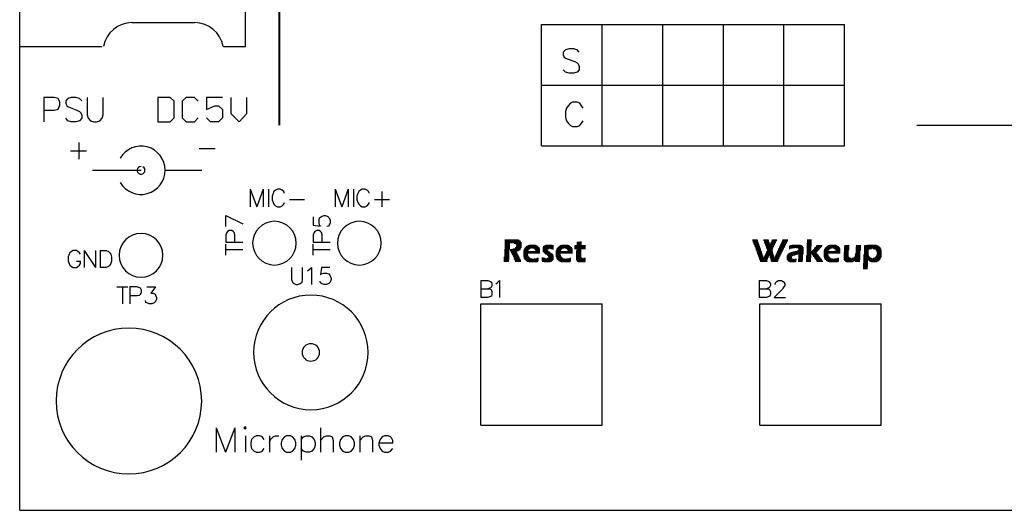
# Model space of a CAD drawing. Extents: x 38.11 to 42.78, y 50.2 to 57.
# Tile 1 of 24: x 38.15 to 40.18, y 50.2 to 51.21. Entities that reach past the tile are written whole.
import ezdxf

# ---------------------------------------------------------------- set-up
doc = ezdxf.new("R2010")
doc.units = 0
doc.layers.add('gm1', color=3, linetype='CONTINUOUS')
doc.layers.add('gto', color=1, linetype='CONTINUOUS')

msp = doc.modelspace()

# ---------------------------------------------------------------- linework, layer by layer
at = {"layer": 'gm1', "color": 3}
for points in [[(38.15, 50.2), (38.15, 57), (42.65, 57)], [(38.15, 50.2), (42.65, 50.2), (42.65, 57)]]:
    msp.add_lwpolyline(points, dxfattribs=at)
at = {"layer": 'gto', "color": 1}
for points in [[(38.15, 50.2), (38.15, 57), (42.65, 57)], [(38.15, 50.2), (42.65, 50.2), (42.65, 57)], [(38.685, 50.993), (38.685, 52.725)], [(38.686, 50.993), (38.686, 52.725)], [(38.15, 51.155), (38.15, 51.505)], [(38.57, 51.155), (38.615, 51.155), (38.615, 51.235)], [(38.381, 51.204), (38.511, 51.204)], [(39.225, 50.95), (39.85, 50.95), (39.85, 51.2)], [(39.225, 51.2), (39.85, 51.2)], [(39.225, 50.95), (39.225, 51.2)], [(39.35, 50.95), (39.35, 51.2)], [(39.475, 50.95), (39.475, 51.2)], [(39.6, 50.95), (39.6, 51.2)], [(39.725, 50.95), (39.725, 51.2)], [(38.15, 51.155), (38.319, 51.155)], [(39.303, 51.143), (39.299, 51.148), (39.291, 51.15), (39.282, 51.15), (39.275, 51.148), (39.27, 51.143), (39.27, 51.138), (39.272, 51.133), (39.275, 51.131), (39.28, 51.129), (39.294, 51.124), (39.299, 51.121), (39.301, 51.119), (39.303, 51.114), (39.303, 51.107), (39.299, 51.102), (39.291, 51.1), (39.282, 51.1), (39.275, 51.102), (39.27, 51.107)], [(39.225, 51.075), (39.85, 51.075)], [(38.2, 51.024), (38.221, 51.024), (38.229, 51.026), (38.231, 51.029), (38.233, 51.033), (38.233, 51.04), (38.231, 51.045), (38.229, 51.048), (38.221, 51.05), (38.2, 51.05), (38.2, 51)], [(38.278, 51.043), (38.273, 51.048), (38.266, 51.05), (38.256, 51.05), (38.249, 51.048), (38.245, 51.043), (38.245, 51.038), (38.247, 51.033), (38.249, 51.031), (38.254, 51.029), (38.268, 51.024), (38.273, 51.021), (38.275, 51.019), (38.278, 51.014), (38.278, 51.007), (38.273, 51.002), (38.266, 51), (38.256, 51), (38.249, 51.002), (38.245, 51.007)], [(38.289, 51.05), (38.289, 51.014), (38.291, 51.007), (38.296, 51.002), (38.303, 51), (38.308, 51), (38.315, 51.002), (38.32, 51.007), (38.322, 51.014), (38.322, 51.05)], [(38.435, 51.05), (38.435, 51), (38.46, 51), (38.468, 51.008), (38.468, 51.042), (38.46, 51.05), (38.435, 51.05)], [(38.518, 51.042), (38.51, 51.05), (38.493, 51.05), (38.485, 51.042), (38.485, 51.008), (38.493, 51), (38.51, 51), (38.518, 51.008)], [(38.568, 51.05), (38.535, 51.05), (38.535, 51.025), (38.552, 51.033), (38.56, 51.033), (38.568, 51.025), (38.568, 51.008), (38.56, 51), (38.543, 51), (38.535, 51.008)], [(38.585, 51.05), (38.585, 51.017), (38.602, 51), (38.618, 51.017), (38.618, 51.05)], [(39.311, 51.028), (39.308, 51.033), (39.304, 51.038), (39.299, 51.04), (39.289, 51.04), (39.285, 51.038), (39.28, 51.033), (39.277, 51.028), (39.275, 51.021), (39.275, 51.009), (39.277, 51.002), (39.28, 50.997), (39.285, 50.992), (39.289, 50.99), (39.299, 50.99), (39.304, 50.992), (39.308, 50.997), (39.311, 51.002)], [(39.999, 50.993), (41.993, 50.993)], [(40, 50.993), (41.994, 50.993)], [(38.272, 50.957), (38.272, 50.923)], [(38.255, 50.94), (38.288, 50.94)], [(38.52, 50.945), (38.553, 50.945)], [(38.3, 50.9), (38.375, 50.9), (38.4, 50.9)], [(38.45, 50.9), (38.525, 50.9)], [(38.625, 50.861), (38.625, 50.825)], [(38.625, 50.861), (38.639, 50.825)], [(38.652, 50.861), (38.639, 50.825)], [(38.652, 50.861), (38.652, 50.825)], [(38.663, 50.861), (38.663, 50.825)], [(38.696, 50.852), (38.694, 50.856), (38.691, 50.859), (38.687, 50.861), (38.681, 50.861), (38.677, 50.859), (38.674, 50.856), (38.672, 50.852), (38.67, 50.847), (38.67, 50.839), (38.672, 50.834), (38.674, 50.83), (38.677, 50.827), (38.681, 50.825), (38.687, 50.825), (38.691, 50.827), (38.694, 50.83), (38.696, 50.834)], [(38.8, 50.861), (38.8, 50.825)], [(38.8, 50.861), (38.814, 50.825)], [(38.827, 50.861), (38.814, 50.825)], [(38.827, 50.861), (38.827, 50.825)], [(38.838, 50.861), (38.838, 50.825)], [(38.871, 50.852), (38.869, 50.856), (38.866, 50.859), (38.862, 50.861), (38.856, 50.861), (38.852, 50.859), (38.849, 50.856), (38.847, 50.852), (38.845, 50.847), (38.845, 50.839), (38.847, 50.834), (38.849, 50.83), (38.852, 50.827), (38.856, 50.825), (38.862, 50.825), (38.866, 50.827), (38.869, 50.83), (38.871, 50.834)], [(38.896, 50.856), (38.896, 50.825)], [(38.706, 50.84), (38.737, 50.84)], [(38.881, 50.84), (38.912, 50.84)], [(38.575, 50.807), (38.61, 50.79)], [(38.575, 50.784), (38.575, 50.807)], [(38.755, 50.804), (38.755, 50.787), (38.77, 50.785), (38.768, 50.787), (38.767, 50.792), (38.767, 50.797), (38.768, 50.802), (38.772, 50.805), (38.777, 50.807), (38.78, 50.807), (38.785, 50.805), (38.788, 50.802), (38.79, 50.797), (38.79, 50.792), (38.788, 50.787), (38.787, 50.785), (38.783, 50.784)], [(38.593, 50.752), (38.593, 50.767), (38.592, 50.772), (38.59, 50.774), (38.587, 50.776), (38.582, 50.776), (38.578, 50.774), (38.577, 50.772), (38.575, 50.767), (38.575, 50.752), (38.61, 50.752)], [(38.773, 50.752), (38.773, 50.767), (38.772, 50.772), (38.77, 50.774), (38.767, 50.776), (38.762, 50.776), (38.758, 50.774), (38.757, 50.772), (38.755, 50.767), (38.755, 50.752), (38.79, 50.752)], [(38.575, 50.725), (38.575, 50.748)], [(38.755, 50.725), (38.755, 50.748)], [(39.15, 50.757), (39.177, 50.757)], [(39.15, 50.756), (39.179, 50.756)], [(39.15, 50.755), (39.181, 50.755)], [(39.15, 50.754), (39.182, 50.754)], [(39.15, 50.753), (39.182, 50.753)], [(39.15, 50.752), (39.183, 50.752)], [(39.15, 50.751), (39.184, 50.751)], [(39.15, 50.75), (39.16, 50.75)], [(39.15, 50.749), (39.16, 50.749)], [(39.15, 50.748), (39.16, 50.748)], [(39.15, 50.747), (39.16, 50.747)], [(39.15, 50.746), (39.16, 50.746)], [(39.169, 50.75), (39.184, 50.75)], [(39.172, 50.749), (39.184, 50.749)], [(39.173, 50.748), (39.184, 50.748)], [(39.173, 50.747), (39.184, 50.747)], [(39.174, 50.746), (39.184, 50.746)], [(39.2, 50.746), (39.213, 50.746)], [(39.234, 50.746), (39.247, 50.746)], [(39.267, 50.746), (39.28, 50.746)], [(39.298, 50.751), (39.308, 50.751)], [(39.298, 50.75), (39.308, 50.75)], [(39.298, 50.749), (39.308, 50.749)], [(39.298, 50.748), (39.308, 50.748)], [(39.298, 50.747), (39.308, 50.747)], [(39.298, 50.746), (39.308, 50.746)], [(39.299, 50.752), (39.308, 50.752)], [(39.304, 50.753), (39.308, 50.753)], [(39.66, 50.757), (39.67, 50.757)], [(39.66, 50.756), (39.671, 50.756)], [(39.661, 50.755), (39.671, 50.755)], [(39.661, 50.754), (39.671, 50.754)], [(39.661, 50.753), (39.672, 50.753)], [(39.662, 50.752), (39.672, 50.752)], [(39.662, 50.751), (39.672, 50.751)], [(39.662, 50.75), (39.673, 50.75)], [(39.663, 50.749), (39.673, 50.749)], [(39.663, 50.748), (39.673, 50.748)], [(39.664, 50.747), (39.674, 50.747)], [(39.664, 50.746), (39.674, 50.746)], [(39.683, 50.757), (39.693, 50.757)], [(39.683, 50.756), (39.693, 50.756)], [(39.684, 50.755), (39.694, 50.755)], [(39.684, 50.754), (39.694, 50.754)], [(39.684, 50.753), (39.694, 50.753)], [(39.685, 50.752), (39.694, 50.752)], [(39.685, 50.751), (39.695, 50.751)], [(39.685, 50.75), (39.695, 50.75)], [(39.686, 50.749), (39.695, 50.749)], [(39.686, 50.748), (39.695, 50.748)], [(39.686, 50.747), (39.705, 50.747)], [(39.687, 50.746), (39.705, 50.746)], [(39.696, 50.748), (39.706, 50.748)], [(39.697, 50.75), (39.707, 50.75)], [(39.697, 50.749), (39.706, 50.749)], [(39.698, 50.752), (39.708, 50.752)], [(39.698, 50.751), (39.707, 50.751)], [(39.699, 50.754), (39.709, 50.754)], [(39.699, 50.753), (39.708, 50.753)], [(39.7, 50.756), (39.71, 50.756)], [(39.7, 50.755), (39.709, 50.755)], [(39.701, 50.757), (39.71, 50.757)], [(39.717, 50.746), (39.728, 50.746)], [(39.718, 50.748), (39.729, 50.748)], [(39.718, 50.747), (39.728, 50.747)], [(39.719, 50.75), (39.73, 50.75)], [(39.719, 50.749), (39.729, 50.749)], [(39.72, 50.752), (39.731, 50.752)], [(39.72, 50.751), (39.73, 50.751)], [(39.721, 50.755), (39.732, 50.755)], [(39.721, 50.754), (39.732, 50.754)], [(39.721, 50.753), (39.731, 50.753)], [(39.722, 50.757), (39.733, 50.757)], [(39.722, 50.756), (39.733, 50.756)], [(39.742, 50.746), (39.759, 50.746)], [(39.772, 50.75), (39.782, 50.75)], [(39.772, 50.749), (39.782, 50.749)], [(39.772, 50.748), (39.782, 50.748)], [(39.772, 50.747), (39.782, 50.747)], [(39.772, 50.746), (39.782, 50.746)], [(39.773, 50.757), (39.782, 50.757)], [(39.773, 50.756), (39.782, 50.756)], [(39.773, 50.755), (39.782, 50.755)], [(39.773, 50.754), (39.782, 50.754)], [(39.773, 50.753), (39.782, 50.753)], [(39.773, 50.752), (39.782, 50.752)], [(39.773, 50.751), (39.782, 50.751)], [(39.819, 50.746), (39.832, 50.746)], [(39.897, 50.746), (39.915, 50.746)], [(38.275, 50.727), (38.273, 50.73), (38.27, 50.733), (38.267, 50.735), (38.26, 50.735), (38.257, 50.733), (38.253, 50.73), (38.252, 50.727), (38.25, 50.722), (38.25, 50.713), (38.252, 50.708), (38.253, 50.705), (38.257, 50.702), (38.26, 50.7), (38.267, 50.7), (38.27, 50.702), (38.273, 50.705), (38.275, 50.708), (38.275, 50.713)], [(38.283, 50.735), (38.283, 50.7)], [(38.283, 50.735), (38.306, 50.7)], [(38.306, 50.735), (38.306, 50.7)], [(38.316, 50.735), (38.316, 50.7)], [(38.316, 50.735), (38.328, 50.735), (38.333, 50.733), (38.336, 50.73), (38.338, 50.727), (38.339, 50.722), (38.339, 50.713), (38.338, 50.708), (38.336, 50.705), (38.333, 50.702), (38.328, 50.7), (38.316, 50.7)], [(38.575, 50.737), (38.61, 50.737)], [(38.755, 50.737), (38.79, 50.737)], [(39.149, 50.737), (39.159, 50.737)], [(39.149, 50.736), (39.159, 50.736)], [(39.149, 50.735), (39.159, 50.735)], [(39.149, 50.734), (39.159, 50.734)], [(39.149, 50.733), (39.159, 50.733)], [(39.149, 50.732), (39.159, 50.732)], [(39.149, 50.731), (39.159, 50.731)], [(39.149, 50.73), (39.159, 50.73)], [(39.149, 50.729), (39.159, 50.729)], [(39.149, 50.728), (39.159, 50.728)], [(39.149, 50.727), (39.159, 50.727)], [(39.149, 50.726), (39.159, 50.726)], [(39.15, 50.745), (39.16, 50.745)], [(39.15, 50.744), (39.16, 50.744)], [(39.15, 50.743), (39.16, 50.743)], [(39.15, 50.742), (39.16, 50.742)], [(39.15, 50.741), (39.16, 50.741)], [(39.15, 50.74), (39.16, 50.74)], [(39.15, 50.739), (39.16, 50.739)], [(39.15, 50.738), (39.159, 50.738)], [(39.16, 50.737), (39.181, 50.737)], [(39.161, 50.736), (39.18, 50.736)], [(39.161, 50.735), (39.178, 50.735)], [(39.162, 50.734), (39.175, 50.734)], [(39.162, 50.733), (39.173, 50.733)], [(39.163, 50.732), (39.174, 50.732)], [(39.163, 50.731), (39.174, 50.731)], [(39.164, 50.73), (39.175, 50.73)], [(39.164, 50.729), (39.175, 50.729)], [(39.165, 50.728), (39.176, 50.728)], [(39.165, 50.727), (39.176, 50.727)], [(39.166, 50.738), (39.182, 50.738)], [(39.166, 50.726), (39.177, 50.726)], [(39.17, 50.739), (39.182, 50.739)], [(39.171, 50.74), (39.183, 50.74)], [(39.172, 50.741), (39.183, 50.741)], [(39.173, 50.743), (39.184, 50.743)], [(39.173, 50.742), (39.184, 50.742)], [(39.174, 50.745), (39.184, 50.745)], [(39.174, 50.744), (39.184, 50.744)], [(39.188, 50.734), (39.198, 50.734)], [(39.188, 50.733), (39.222, 50.733)], [(39.188, 50.732), (39.222, 50.732)], [(39.188, 50.731), (39.222, 50.731)], [(39.188, 50.73), (39.222, 50.73)], [(39.188, 50.729), (39.197, 50.729)], [(39.188, 50.728), (39.197, 50.728)], [(39.188, 50.727), (39.197, 50.727)], [(39.188, 50.726), (39.197, 50.726)], [(39.189, 50.737), (39.199, 50.737)], [(39.189, 50.736), (39.198, 50.736)], [(39.189, 50.735), (39.198, 50.735)], [(39.19, 50.739), (39.201, 50.739)], [(39.19, 50.738), (39.2, 50.738)], [(39.191, 50.74), (39.204, 50.74)], [(39.192, 50.741), (39.22, 50.741)], [(39.193, 50.742), (39.219, 50.742)], [(39.194, 50.743), (39.218, 50.743)], [(39.195, 50.744), (39.217, 50.744)], [(39.197, 50.745), (39.215, 50.745)], [(39.207, 50.74), (39.221, 50.74)], [(39.21, 50.739), (39.221, 50.739)], [(39.211, 50.738), (39.222, 50.738)], [(39.212, 50.737), (39.222, 50.737)], [(39.212, 50.736), (39.222, 50.736)], [(39.213, 50.735), (39.222, 50.735)], [(39.213, 50.734), (39.222, 50.734)], [(39.228, 50.741), (39.25, 50.741)], [(39.228, 50.74), (39.25, 50.74)], [(39.228, 50.739), (39.241, 50.739)], [(39.228, 50.738), (39.238, 50.738)], [(39.228, 50.737), (39.237, 50.737)], [(39.228, 50.736), (39.237, 50.736)], [(39.228, 50.735), (39.238, 50.735)], [(39.228, 50.734), (39.239, 50.734)], [(39.229, 50.743), (39.25, 50.743)], [(39.229, 50.742), (39.25, 50.742)], [(39.229, 50.733), (39.24, 50.733)], [(39.23, 50.744), (39.25, 50.744)], [(39.23, 50.732), (39.242, 50.732)], [(39.231, 50.731), (39.243, 50.731)], [(39.232, 50.745), (39.25, 50.745)], [(39.232, 50.73), (39.244, 50.73)], [(39.233, 50.729), (39.246, 50.729)], [(39.234, 50.728), (39.247, 50.728)], [(39.236, 50.727), (39.248, 50.727)], [(39.237, 50.726), (39.249, 50.726)], [(39.244, 50.739), (39.25, 50.739)], [(39.248, 50.738), (39.25, 50.738)], [(39.255, 50.734), (39.265, 50.734)], [(39.255, 50.733), (39.289, 50.733)], [(39.255, 50.732), (39.289, 50.732)], [(39.255, 50.731), (39.289, 50.731)], [(39.255, 50.73), (39.289, 50.73)], [(39.255, 50.729), (39.264, 50.729)], [(39.255, 50.728), (39.264, 50.728)], [(39.255, 50.727), (39.264, 50.727)], [(39.255, 50.726), (39.264, 50.726)], [(39.256, 50.737), (39.266, 50.737)], [(39.256, 50.736), (39.265, 50.736)], [(39.256, 50.735), (39.265, 50.735)], [(39.257, 50.739), (39.268, 50.739)], [(39.257, 50.738), (39.267, 50.738)], [(39.258, 50.74), (39.271, 50.74)], [(39.259, 50.741), (39.287, 50.741)], [(39.26, 50.742), (39.286, 50.742)], [(39.261, 50.743), (39.285, 50.743)], [(39.262, 50.744), (39.284, 50.744)], [(39.264, 50.745), (39.282, 50.745)], [(39.274, 50.74), (39.288, 50.74)], [(39.277, 50.739), (39.288, 50.739)], [(39.278, 50.738), (39.289, 50.738)], [(39.279, 50.737), (39.289, 50.737)], [(39.279, 50.736), (39.289, 50.736)], [(39.28, 50.735), (39.289, 50.735)], [(39.28, 50.734), (39.289, 50.734)], [(39.293, 50.745), (39.316, 50.745)], [(39.293, 50.744), (39.316, 50.744)], [(39.293, 50.743), (39.316, 50.743)], [(39.293, 50.742), (39.316, 50.742)], [(39.293, 50.741), (39.316, 50.741)], [(39.293, 50.74), (39.316, 50.74)], [(39.293, 50.739), (39.316, 50.739)], [(39.297, 50.734), (39.307, 50.734)], [(39.297, 50.733), (39.307, 50.733)], [(39.297, 50.732), (39.307, 50.732)], [(39.297, 50.731), (39.307, 50.731)], [(39.297, 50.73), (39.307, 50.73)], [(39.297, 50.729), (39.307, 50.729)], [(39.297, 50.728), (39.307, 50.728)], [(39.297, 50.727), (39.307, 50.727)], [(39.297, 50.726), (39.307, 50.726)], [(39.298, 50.738), (39.307, 50.738)], [(39.298, 50.737), (39.307, 50.737)], [(39.298, 50.736), (39.307, 50.736)], [(39.298, 50.735), (39.307, 50.735)], [(39.664, 50.745), (39.674, 50.745)], [(39.665, 50.744), (39.675, 50.744)], [(39.665, 50.743), (39.675, 50.743)], [(39.666, 50.742), (39.675, 50.742)], [(39.666, 50.741), (39.676, 50.741)], [(39.666, 50.74), (39.676, 50.74)], [(39.667, 50.739), (39.676, 50.739)], [(39.667, 50.738), (39.677, 50.738)], [(39.667, 50.737), (39.677, 50.737)], [(39.668, 50.736), (39.677, 50.736)], [(39.668, 50.735), (39.678, 50.735)], [(39.669, 50.734), (39.678, 50.734)], [(39.669, 50.733), (39.678, 50.733)], [(39.669, 50.732), (39.679, 50.732)], [(39.67, 50.731), (39.679, 50.731)], [(39.67, 50.73), (39.679, 50.73)], [(39.67, 50.729), (39.68, 50.729)], [(39.671, 50.728), (39.68, 50.728)], [(39.671, 50.727), (39.68, 50.727)], [(39.672, 50.726), (39.681, 50.726)], [(39.686, 50.726), (39.703, 50.726)], [(39.687, 50.745), (39.704, 50.745)], [(39.687, 50.728), (39.703, 50.728)], [(39.687, 50.727), (39.703, 50.727)], [(39.688, 50.744), (39.704, 50.744)], [(39.688, 50.743), (39.703, 50.743)], [(39.688, 50.742), (39.703, 50.742)], [(39.688, 50.731), (39.702, 50.731)], [(39.688, 50.73), (39.702, 50.73)], [(39.688, 50.729), (39.703, 50.729)], [(39.689, 50.741), (39.703, 50.741)], [(39.689, 50.74), (39.702, 50.74)], [(39.689, 50.739), (39.702, 50.739)], [(39.689, 50.733), (39.701, 50.733)], [(39.689, 50.732), (39.702, 50.732)], [(39.69, 50.738), (39.701, 50.738)], [(39.69, 50.737), (39.701, 50.737)], [(39.69, 50.736), (39.701, 50.736)], [(39.69, 50.735), (39.701, 50.735)], [(39.69, 50.734), (39.701, 50.734)], [(39.708, 50.726), (39.718, 50.726)], [(39.709, 50.728), (39.719, 50.728)], [(39.709, 50.727), (39.718, 50.727)], [(39.71, 50.731), (39.72, 50.731)], [(39.71, 50.73), (39.72, 50.73)], [(39.71, 50.729), (39.719, 50.729)], [(39.711, 50.733), (39.721, 50.733)], [(39.711, 50.732), (39.721, 50.732)], [(39.712, 50.735), (39.722, 50.735)], [(39.712, 50.734), (39.722, 50.734)], [(39.713, 50.737), (39.723, 50.737)], [(39.713, 50.736), (39.723, 50.736)], [(39.714, 50.739), (39.724, 50.739)], [(39.714, 50.738), (39.724, 50.738)], [(39.715, 50.741), (39.725, 50.741)], [(39.715, 50.74), (39.725, 50.74)], [(39.716, 50.744), (39.727, 50.744)], [(39.716, 50.743), (39.726, 50.743)], [(39.716, 50.742), (39.726, 50.742)], [(39.717, 50.745), (39.727, 50.745)], [(39.732, 50.726), (39.748, 50.726)], [(39.733, 50.727), (39.751, 50.727)], [(39.734, 50.728), (39.754, 50.728)], [(39.736, 50.743), (39.764, 50.743)], [(39.736, 50.742), (39.764, 50.742)], [(39.736, 50.741), (39.747, 50.741)], [(39.736, 50.74), (39.742, 50.74)], [(39.736, 50.739), (39.738, 50.739)], [(39.736, 50.729), (39.765, 50.729)], [(39.737, 50.745), (39.761, 50.745)], [(39.737, 50.744), (39.763, 50.744)], [(39.737, 50.73), (39.765, 50.73)], [(39.74, 50.731), (39.765, 50.731)], [(39.743, 50.732), (39.765, 50.732)], [(39.748, 50.733), (39.765, 50.733)], [(39.751, 50.741), (39.765, 50.741)], [(39.752, 50.734), (39.765, 50.734)], [(39.754, 50.74), (39.765, 50.74)], [(39.754, 50.735), (39.765, 50.735)], [(39.755, 50.739), (39.765, 50.739)], [(39.755, 50.736), (39.765, 50.736)], [(39.756, 50.738), (39.765, 50.738)], [(39.756, 50.737), (39.765, 50.737)], [(39.756, 50.728), (39.764, 50.728)], [(39.756, 50.727), (39.764, 50.727)], [(39.756, 50.726), (39.764, 50.726)], [(39.772, 50.745), (39.782, 50.745)], [(39.772, 50.744), (39.781, 50.744)], [(39.772, 50.743), (39.781, 50.743)], [(39.772, 50.742), (39.781, 50.742)], [(39.772, 50.741), (39.781, 50.741)], [(39.772, 50.74), (39.781, 50.74)], [(39.772, 50.739), (39.781, 50.739)], [(39.772, 50.738), (39.781, 50.738)], [(39.772, 50.737), (39.781, 50.737)], [(39.772, 50.736), (39.781, 50.736)], [(39.772, 50.735), (39.781, 50.735)], [(39.772, 50.734), (39.781, 50.734)], [(39.772, 50.733), (39.781, 50.733)], [(39.772, 50.732), (39.792, 50.732)], [(39.772, 50.731), (39.791, 50.731)], [(39.772, 50.73), (39.792, 50.73)], [(39.772, 50.729), (39.781, 50.729)], [(39.772, 50.728), (39.781, 50.728)], [(39.772, 50.727), (39.781, 50.727)], [(39.772, 50.726), (39.781, 50.726)], [(39.782, 50.733), (39.793, 50.733)], [(39.782, 50.729), (39.793, 50.729)], [(39.783, 50.734), (39.794, 50.734)], [(39.783, 50.728), (39.793, 50.728)], [(39.783, 50.727), (39.794, 50.727)], [(39.784, 50.735), (39.795, 50.735)], [(39.784, 50.726), (39.795, 50.726)], [(39.785, 50.736), (39.796, 50.736)], [(39.786, 50.737), (39.797, 50.737)], [(39.787, 50.739), (39.798, 50.739)], [(39.787, 50.738), (39.798, 50.738)], [(39.788, 50.74), (39.799, 50.74)], [(39.789, 50.741), (39.8, 50.741)], [(39.79, 50.742), (39.801, 50.742)], [(39.791, 50.743), (39.802, 50.743)], [(39.792, 50.745), (39.804, 50.745)], [(39.792, 50.744), (39.803, 50.744)], [(39.807, 50.734), (39.817, 50.734)], [(39.807, 50.733), (39.841, 50.733)], [(39.807, 50.732), (39.841, 50.732)], [(39.807, 50.731), (39.841, 50.731)], [(39.807, 50.73), (39.841, 50.73)], [(39.807, 50.729), (39.816, 50.729)], [(39.807, 50.728), (39.816, 50.728)], [(39.807, 50.727), (39.816, 50.727)], [(39.807, 50.726), (39.816, 50.726)], [(39.808, 50.737), (39.818, 50.737)], [(39.808, 50.736), (39.817, 50.736)], [(39.808, 50.735), (39.817, 50.735)], [(39.809, 50.739), (39.82, 50.739)], [(39.809, 50.738), (39.819, 50.738)], [(39.81, 50.74), (39.823, 50.74)], [(39.811, 50.741), (39.839, 50.741)], [(39.812, 50.742), (39.838, 50.742)], [(39.813, 50.743), (39.837, 50.743)], [(39.814, 50.744), (39.836, 50.744)], [(39.816, 50.745), (39.834, 50.745)], [(39.826, 50.74), (39.84, 50.74)], [(39.829, 50.739), (39.84, 50.739)], [(39.83, 50.738), (39.841, 50.738)], [(39.831, 50.737), (39.841, 50.737)], [(39.831, 50.736), (39.841, 50.736)], [(39.832, 50.735), (39.841, 50.735)], [(39.832, 50.734), (39.841, 50.734)], [(39.848, 50.73), (39.858, 50.73)], [(39.848, 50.729), (39.858, 50.729)], [(39.848, 50.728), (39.858, 50.728)], [(39.848, 50.727), (39.858, 50.727)], [(39.848, 50.726), (39.858, 50.726)], [(39.849, 50.742), (39.859, 50.742)], [(39.849, 50.741), (39.859, 50.741)], [(39.849, 50.74), (39.859, 50.74)], [(39.849, 50.739), (39.859, 50.739)], [(39.849, 50.738), (39.859, 50.738)], [(39.849, 50.737), (39.859, 50.737)], [(39.849, 50.736), (39.858, 50.736)], [(39.849, 50.735), (39.858, 50.735)], [(39.849, 50.734), (39.858, 50.734)], [(39.849, 50.733), (39.858, 50.733)], [(39.849, 50.732), (39.858, 50.732)], [(39.849, 50.731), (39.858, 50.731)], [(39.85, 50.745), (39.859, 50.745)], [(39.85, 50.744), (39.859, 50.744)], [(39.85, 50.743), (39.859, 50.743)], [(39.872, 50.728), (39.882, 50.728)], [(39.872, 50.727), (39.882, 50.727)], [(39.872, 50.726), (39.882, 50.726)], [(39.873, 50.742), (39.883, 50.742)], [(39.873, 50.741), (39.883, 50.741)], [(39.873, 50.74), (39.883, 50.74)], [(39.873, 50.739), (39.883, 50.739)], [(39.873, 50.738), (39.883, 50.738)], [(39.873, 50.737), (39.883, 50.737)], [(39.873, 50.736), (39.883, 50.736)], [(39.873, 50.735), (39.882, 50.735)], [(39.873, 50.734), (39.882, 50.734)], [(39.873, 50.733), (39.882, 50.733)], [(39.873, 50.732), (39.882, 50.732)], [(39.873, 50.731), (39.882, 50.731)], [(39.873, 50.73), (39.882, 50.73)], [(39.873, 50.729), (39.882, 50.729)], [(39.874, 50.745), (39.883, 50.745)], [(39.874, 50.744), (39.883, 50.744)], [(39.874, 50.743), (39.883, 50.743)], [(39.889, 50.726), (39.899, 50.726)], [(39.89, 50.744), (39.92, 50.744)], [(39.89, 50.743), (39.921, 50.743)], [(39.89, 50.742), (39.922, 50.742)], [(39.89, 50.741), (39.923, 50.741)], [(39.89, 50.74), (39.924, 50.74)], [(39.89, 50.739), (39.905, 50.739)], [(39.89, 50.738), (39.901, 50.738)], [(39.89, 50.737), (39.899, 50.737)], [(39.89, 50.736), (39.899, 50.736)], [(39.89, 50.735), (39.899, 50.735)], [(39.89, 50.734), (39.899, 50.734)], [(39.89, 50.733), (39.899, 50.733)], [(39.89, 50.732), (39.899, 50.732)], [(39.89, 50.731), (39.899, 50.731)], [(39.89, 50.73), (39.899, 50.73)], [(39.89, 50.729), (39.899, 50.729)], [(39.89, 50.728), (39.899, 50.728)], [(39.89, 50.727), (39.899, 50.727)], [(39.891, 50.745), (39.918, 50.745)], [(39.909, 50.739), (39.924, 50.739)], [(39.912, 50.738), (39.925, 50.738)], [(39.914, 50.737), (39.925, 50.737)], [(39.915, 50.736), (39.925, 50.736)], [(39.915, 50.735), (39.926, 50.735)], [(39.916, 50.734), (39.926, 50.734)], [(39.916, 50.733), (39.926, 50.733)], [(39.916, 50.732), (39.926, 50.732)], [(39.916, 50.727), (39.926, 50.727)], [(39.916, 50.726), (39.926, 50.726)], [(39.917, 50.731), (39.926, 50.731)], [(39.917, 50.73), (39.926, 50.73)], [(39.917, 50.729), (39.926, 50.729)], [(39.917, 50.728), (39.926, 50.728)], [(38.267, 50.713), (38.275, 50.713)], [(39.148, 50.721), (39.159, 50.721)], [(39.148, 50.72), (39.159, 50.72)], [(39.148, 50.719), (39.159, 50.719)], [(39.148, 50.718), (39.159, 50.718)], [(39.148, 50.717), (39.159, 50.717)], [(39.148, 50.716), (39.159, 50.716)], [(39.148, 50.715), (39.158, 50.715)], [(39.148, 50.714), (39.158, 50.714)], [(39.148, 50.713), (39.158, 50.713)], [(39.149, 50.725), (39.159, 50.725)], [(39.149, 50.724), (39.159, 50.724)], [(39.149, 50.723), (39.159, 50.723)], [(39.149, 50.722), (39.159, 50.722)], [(39.166, 50.725), (39.177, 50.725)], [(39.167, 50.724), (39.178, 50.724)], [(39.167, 50.723), (39.178, 50.723)], [(39.168, 50.722), (39.179, 50.722)], [(39.168, 50.721), (39.179, 50.721)], [(39.168, 50.72), (39.18, 50.72)], [(39.169, 50.719), (39.18, 50.719)], [(39.169, 50.718), (39.181, 50.718)], [(39.17, 50.717), (39.181, 50.717)], [(39.17, 50.716), (39.182, 50.716)], [(39.17, 50.715), (39.182, 50.715)], [(39.171, 50.714), (39.183, 50.714)], [(39.171, 50.713), (39.183, 50.713)], [(39.188, 50.725), (39.198, 50.725)], [(39.188, 50.724), (39.198, 50.724)], [(39.188, 50.723), (39.198, 50.723)], [(39.189, 50.722), (39.199, 50.722)], [(39.189, 50.721), (39.2, 50.721)], [(39.189, 50.72), (39.201, 50.72)], [(39.19, 50.719), (39.202, 50.719)], [(39.19, 50.718), (39.206, 50.718)], [(39.191, 50.717), (39.219, 50.717)], [(39.192, 50.716), (39.219, 50.716)], [(39.193, 50.715), (39.219, 50.715)], [(39.194, 50.714), (39.219, 50.714)], [(39.196, 50.713), (39.218, 50.713)], [(39.199, 50.712), (39.217, 50.712)], [(39.21, 50.718), (39.219, 50.718)], [(39.216, 50.719), (39.219, 50.719)], [(39.226, 50.72), (39.229, 50.72)], [(39.226, 50.719), (39.233, 50.719)], [(39.226, 50.718), (39.25, 50.718)], [(39.226, 50.717), (39.25, 50.717)], [(39.226, 50.716), (39.249, 50.716)], [(39.226, 50.715), (39.248, 50.715)], [(39.227, 50.714), (39.247, 50.714)], [(39.227, 50.713), (39.246, 50.713)], [(39.231, 50.712), (39.243, 50.712)], [(39.237, 50.719), (39.25, 50.719)], [(39.238, 50.725), (39.249, 50.725)], [(39.239, 50.724), (39.25, 50.724)], [(39.24, 50.723), (39.25, 50.723)], [(39.24, 50.721), (39.25, 50.721)], [(39.24, 50.72), (39.25, 50.72)], [(39.241, 50.722), (39.25, 50.722)], [(39.255, 50.725), (39.265, 50.725)], [(39.255, 50.724), (39.265, 50.724)], [(39.255, 50.723), (39.265, 50.723)], [(39.256, 50.722), (39.266, 50.722)], [(39.256, 50.721), (39.267, 50.721)], [(39.256, 50.72), (39.268, 50.72)], [(39.257, 50.719), (39.269, 50.719)], [(39.257, 50.718), (39.273, 50.718)], [(39.258, 50.717), (39.286, 50.717)], [(39.259, 50.716), (39.286, 50.716)], [(39.26, 50.715), (39.286, 50.715)], [(39.261, 50.714), (39.286, 50.714)], [(39.263, 50.713), (39.285, 50.713)], [(39.266, 50.712), (39.284, 50.712)], [(39.277, 50.718), (39.286, 50.718)], [(39.283, 50.719), (39.286, 50.719)], [(39.297, 50.725), (39.307, 50.725)], [(39.297, 50.724), (39.307, 50.724)], [(39.297, 50.723), (39.307, 50.723)], [(39.297, 50.722), (39.307, 50.722)], [(39.297, 50.721), (39.307, 50.721)], [(39.297, 50.72), (39.308, 50.72)], [(39.297, 50.719), (39.31, 50.719)], [(39.297, 50.718), (39.316, 50.718)], [(39.297, 50.717), (39.316, 50.717)], [(39.297, 50.716), (39.316, 50.716)], [(39.298, 50.715), (39.316, 50.715)], [(39.298, 50.714), (39.316, 50.714)], [(39.299, 50.713), (39.315, 50.713)], [(39.301, 50.712), (39.315, 50.712)], [(39.312, 50.719), (39.316, 50.719)], [(39.672, 50.725), (39.681, 50.725)], [(39.672, 50.724), (39.682, 50.724)], [(39.673, 50.723), (39.682, 50.723)], [(39.673, 50.722), (39.682, 50.722)], [(39.673, 50.721), (39.683, 50.721)], [(39.674, 50.72), (39.692, 50.72)], [(39.674, 50.719), (39.692, 50.719)], [(39.674, 50.718), (39.691, 50.718)], [(39.675, 50.717), (39.691, 50.717)], [(39.675, 50.716), (39.691, 50.716)], [(39.676, 50.715), (39.69, 50.715)], [(39.676, 50.714), (39.69, 50.714)], [(39.676, 50.713), (39.69, 50.713)], [(39.684, 50.722), (39.693, 50.722)], [(39.684, 50.721), (39.693, 50.721)], [(39.685, 50.724), (39.694, 50.724)], [(39.685, 50.723), (39.693, 50.723)], [(39.686, 50.725), (39.694, 50.725)], [(39.695, 50.725), (39.704, 50.725)], [(39.696, 50.724), (39.704, 50.724)], [(39.696, 50.723), (39.704, 50.723)], [(39.696, 50.722), (39.705, 50.722)], [(39.696, 50.721), (39.705, 50.721)], [(39.697, 50.72), (39.715, 50.72)], [(39.697, 50.719), (39.715, 50.719)], [(39.697, 50.718), (39.714, 50.718)], [(39.698, 50.717), (39.714, 50.717)], [(39.698, 50.716), (39.713, 50.716)], [(39.698, 50.715), (39.713, 50.715)], [(39.698, 50.714), (39.712, 50.714)], [(39.699, 50.713), (39.712, 50.713)], [(39.706, 50.722), (39.716, 50.722)], [(39.706, 50.721), (39.715, 50.721)], [(39.707, 50.724), (39.717, 50.724)], [(39.707, 50.723), (39.716, 50.723)], [(39.708, 50.725), (39.717, 50.725)], [(39.731, 50.724), (39.742, 50.724)], [(39.731, 50.723), (39.741, 50.723)], [(39.731, 50.722), (39.741, 50.722)], [(39.731, 50.721), (39.74, 50.721)], [(39.731, 50.72), (39.74, 50.72)], [(39.731, 50.719), (39.741, 50.719)], [(39.731, 50.718), (39.742, 50.718)], [(39.731, 50.717), (39.744, 50.717)], [(39.732, 50.725), (39.744, 50.725)], [(39.732, 50.716), (39.751, 50.716)], [(39.733, 50.715), (39.75, 50.715)], [(39.733, 50.714), (39.75, 50.714)], [(39.735, 50.713), (39.75, 50.713)], [(39.737, 50.712), (39.749, 50.712)], [(39.747, 50.717), (39.751, 50.717)], [(39.754, 50.717), (39.764, 50.717)], [(39.754, 50.716), (39.764, 50.716)], [(39.754, 50.715), (39.763, 50.715)], [(39.754, 50.714), (39.763, 50.714)], [(39.754, 50.713), (39.763, 50.713)], [(39.755, 50.725), (39.764, 50.725)], [(39.755, 50.724), (39.764, 50.724)], [(39.755, 50.723), (39.764, 50.723)], [(39.755, 50.722), (39.764, 50.722)], [(39.755, 50.721), (39.764, 50.721)], [(39.755, 50.72), (39.764, 50.72)], [(39.755, 50.719), (39.764, 50.719)], [(39.755, 50.718), (39.764, 50.718)], [(39.771, 50.724), (39.781, 50.724)], [(39.771, 50.723), (39.781, 50.723)], [(39.771, 50.722), (39.781, 50.722)], [(39.771, 50.721), (39.781, 50.721)], [(39.771, 50.72), (39.78, 50.72)], [(39.771, 50.719), (39.78, 50.719)], [(39.771, 50.718), (39.78, 50.718)], [(39.771, 50.717), (39.78, 50.717)], [(39.771, 50.716), (39.78, 50.716)], [(39.771, 50.715), (39.78, 50.715)], [(39.771, 50.714), (39.78, 50.714)], [(39.771, 50.713), (39.78, 50.713)], [(39.772, 50.725), (39.781, 50.725)], [(39.785, 50.725), (39.796, 50.725)], [(39.785, 50.724), (39.796, 50.724)], [(39.786, 50.723), (39.797, 50.723)], [(39.787, 50.722), (39.798, 50.722)], [(39.788, 50.721), (39.799, 50.721)], [(39.788, 50.72), (39.8, 50.72)], [(39.789, 50.719), (39.8, 50.719)], [(39.79, 50.718), (39.801, 50.718)], [(39.79, 50.717), (39.802, 50.717)], [(39.791, 50.716), (39.803, 50.716)], [(39.792, 50.715), (39.803, 50.715)], [(39.792, 50.714), (39.804, 50.714)], [(39.793, 50.713), (39.805, 50.713)], [(39.807, 50.725), (39.817, 50.725)], [(39.807, 50.724), (39.817, 50.724)], [(39.807, 50.723), (39.817, 50.723)], [(39.808, 50.722), (39.818, 50.722)], [(39.808, 50.721), (39.819, 50.721)], [(39.808, 50.72), (39.82, 50.72)], [(39.809, 50.719), (39.821, 50.719)], [(39.809, 50.718), (39.825, 50.718)], [(39.81, 50.717), (39.838, 50.717)], [(39.811, 50.716), (39.838, 50.716)], [(39.812, 50.715), (39.838, 50.715)], [(39.813, 50.714), (39.838, 50.714)], [(39.815, 50.713), (39.837, 50.713)], [(39.818, 50.712), (39.836, 50.712)], [(39.829, 50.718), (39.838, 50.718)], [(39.835, 50.719), (39.838, 50.719)], [(39.848, 50.725), (39.858, 50.725)], [(39.848, 50.724), (39.858, 50.724)], [(39.848, 50.723), (39.858, 50.723)], [(39.848, 50.722), (39.858, 50.722)], [(39.848, 50.721), (39.859, 50.721)], [(39.848, 50.72), (39.86, 50.72)], [(39.848, 50.719), (39.863, 50.719)], [(39.848, 50.718), (39.882, 50.718)], [(39.848, 50.717), (39.882, 50.717)], [(39.849, 50.716), (39.871, 50.716)], [(39.85, 50.715), (39.871, 50.715)], [(39.851, 50.714), (39.87, 50.714)], [(39.852, 50.713), (39.868, 50.713)], [(39.854, 50.712), (39.866, 50.712)], [(39.865, 50.719), (39.882, 50.719)], [(39.868, 50.72), (39.882, 50.72)], [(39.87, 50.722), (39.882, 50.722)], [(39.87, 50.721), (39.882, 50.721)], [(39.871, 50.723), (39.882, 50.723)], [(39.872, 50.725), (39.882, 50.725)], [(39.872, 50.724), (39.882, 50.724)], [(39.872, 50.716), (39.881, 50.716)], [(39.872, 50.715), (39.881, 50.715)], [(39.872, 50.714), (39.881, 50.714)], [(39.872, 50.713), (39.881, 50.713)], [(39.888, 50.708), (39.898, 50.708)], [(39.888, 50.707), (39.898, 50.707)], [(39.888, 50.706), (39.898, 50.706)], [(39.888, 50.705), (39.898, 50.705)], [(39.889, 50.725), (39.899, 50.725)], [(39.889, 50.724), (39.9, 50.724)], [(39.889, 50.723), (39.9, 50.723)], [(39.889, 50.722), (39.901, 50.722)], [(39.889, 50.721), (39.902, 50.721)], [(39.889, 50.72), (39.903, 50.72)], [(39.889, 50.719), (39.906, 50.719)], [(39.889, 50.718), (39.923, 50.718)], [(39.889, 50.717), (39.923, 50.717)], [(39.889, 50.716), (39.922, 50.716)], [(39.889, 50.715), (39.898, 50.715)], [(39.889, 50.714), (39.898, 50.714)], [(39.889, 50.713), (39.898, 50.713)], [(39.889, 50.712), (39.898, 50.712)], [(39.889, 50.711), (39.898, 50.711)], [(39.889, 50.71), (39.898, 50.71)], [(39.889, 50.709), (39.898, 50.709)], [(39.9, 50.715), (39.921, 50.715)], [(39.901, 50.714), (39.92, 50.714)], [(39.902, 50.713), (39.918, 50.713)], [(39.905, 50.712), (39.916, 50.712)], [(39.909, 50.719), (39.924, 50.719)], [(39.912, 50.72), (39.924, 50.72)], [(39.913, 50.721), (39.925, 50.721)], [(39.914, 50.722), (39.925, 50.722)], [(39.915, 50.724), (39.926, 50.724)], [(39.915, 50.723), (39.926, 50.723)], [(39.916, 50.725), (39.926, 50.725)], [(38.71, 50.7), (38.71, 50.675), (38.712, 50.67), (38.715, 50.667), (38.72, 50.665), (38.723, 50.665), (38.728, 50.667), (38.732, 50.67), (38.733, 50.675), (38.733, 50.7)], [(38.743, 50.693), (38.746, 50.695), (38.751, 50.7), (38.751, 50.665)], [(38.789, 50.7), (38.772, 50.7), (38.77, 50.685), (38.772, 50.687), (38.777, 50.688), (38.782, 50.688), (38.787, 50.687), (38.79, 50.683), (38.792, 50.678), (38.792, 50.675), (38.79, 50.67), (38.787, 50.667), (38.782, 50.665), (38.777, 50.665), (38.772, 50.667), (38.77, 50.668), (38.769, 50.672)], [(39.888, 50.704), (39.898, 50.704)], [(39.888, 50.703), (39.898, 50.703)], [(39.888, 50.702), (39.897, 50.702)], [(39.888, 50.701), (39.897, 50.701)], [(39.888, 50.7), (39.897, 50.7)], [(39.888, 50.699), (39.897, 50.699)], [(39.888, 50.698), (39.897, 50.698)], [(39.1, 50.673), (39.1, 50.638)], [(39.1, 50.673), (39.115, 50.673), (39.12, 50.671), (39.122, 50.67), (39.123, 50.666), (39.123, 50.663), (39.122, 50.66), (39.12, 50.658), (39.115, 50.656)], [(39.131, 50.666), (39.134, 50.668), (39.139, 50.673), (39.139, 50.638)], [(39.674, 50.673), (39.674, 50.638)], [(39.674, 50.673), (39.689, 50.673), (39.694, 50.671), (39.696, 50.67), (39.697, 50.666), (39.697, 50.663), (39.696, 50.66), (39.694, 50.658), (39.689, 50.656)], [(39.707, 50.665), (39.707, 50.666), (39.708, 50.67), (39.71, 50.671), (39.713, 50.673), (39.72, 50.673), (39.723, 50.671), (39.725, 50.67), (39.727, 50.666), (39.727, 50.663), (39.725, 50.66), (39.722, 50.655), (39.705, 50.638), (39.728, 50.638)], [(38.35, 50.66), (38.373, 50.66)], [(38.362, 50.66), (38.362, 50.625)], [(38.377, 50.642), (38.392, 50.642), (38.397, 50.643), (38.399, 50.645), (38.401, 50.648), (38.401, 50.653), (38.399, 50.657), (38.397, 50.658), (38.392, 50.66), (38.377, 50.66), (38.377, 50.625)], [(38.412, 50.66), (38.43, 50.66), (38.42, 50.647), (38.425, 50.647), (38.429, 50.645), (38.43, 50.643), (38.432, 50.638), (38.432, 50.635), (38.43, 50.63), (38.427, 50.627), (38.422, 50.625), (38.417, 50.625), (38.412, 50.627), (38.41, 50.628), (38.409, 50.632)], [(39.1, 50.656), (39.115, 50.656), (39.12, 50.655), (39.122, 50.653), (39.123, 50.65), (39.123, 50.645), (39.122, 50.641), (39.12, 50.64), (39.115, 50.638), (39.1, 50.638)], [(39.674, 50.656), (39.689, 50.656), (39.694, 50.655), (39.696, 50.653), (39.697, 50.65), (39.697, 50.645), (39.696, 50.641), (39.694, 50.64), (39.689, 50.638), (39.674, 50.638)], [(39.1, 50.375), (39.1, 50.625), (39.35, 50.625)], [(39.35, 50.375), (39.35, 50.625)], [(39.675, 50.625), (39.925, 50.625)], [(39.675, 50.375), (39.675, 50.625)], [(39.675, 50.375), (39.925, 50.375), (39.925, 50.625)], [(38.555, 50.37), (38.555, 50.32)], [(38.555, 50.37), (38.574, 50.32)], [(38.593, 50.37), (38.574, 50.32)], [(38.593, 50.37), (38.593, 50.32)], [(38.612, 50.37), (38.615, 50.368), (38.617, 50.37), (38.615, 50.372), (38.612, 50.37)], [(38.77, 50.37), (38.77, 50.32)], [(39.1, 50.375), (39.35, 50.375)], [(38.615, 50.353), (38.615, 50.32)], [(38.654, 50.346), (38.65, 50.351), (38.645, 50.353), (38.638, 50.353), (38.633, 50.351), (38.628, 50.346), (38.626, 50.339), (38.626, 50.334), (38.628, 50.327), (38.633, 50.322), (38.638, 50.32), (38.645, 50.32), (38.65, 50.322), (38.654, 50.327)], [(38.665, 50.353), (38.665, 50.32)], [(38.665, 50.339), (38.667, 50.346), (38.672, 50.351), (38.677, 50.353), (38.684, 50.353)], [(38.7, 50.353), (38.696, 50.351), (38.691, 50.346), (38.689, 50.339), (38.689, 50.334), (38.691, 50.327), (38.696, 50.322), (38.7, 50.32), (38.708, 50.32), (38.712, 50.322), (38.717, 50.327), (38.719, 50.334), (38.719, 50.339), (38.717, 50.346), (38.712, 50.351), (38.708, 50.353), (38.7, 50.353)], [(38.73, 50.353), (38.73, 50.303)], [(38.73, 50.346), (38.735, 50.351), (38.74, 50.353), (38.747, 50.353), (38.752, 50.351), (38.757, 50.346), (38.759, 50.339), (38.759, 50.334), (38.757, 50.327), (38.752, 50.322), (38.747, 50.32), (38.74, 50.32), (38.735, 50.322), (38.73, 50.327)], [(38.77, 50.344), (38.777, 50.351), (38.782, 50.353), (38.789, 50.353), (38.794, 50.351), (38.796, 50.344), (38.796, 50.32)], [(38.821, 50.353), (38.816, 50.351), (38.811, 50.346), (38.809, 50.339), (38.809, 50.334), (38.811, 50.327), (38.816, 50.322), (38.821, 50.32), (38.828, 50.32), (38.833, 50.322), (38.838, 50.327), (38.84, 50.334), (38.84, 50.339), (38.838, 50.346), (38.833, 50.351), (38.828, 50.353), (38.821, 50.353)], [(38.851, 50.353), (38.851, 50.32)], [(38.851, 50.344), (38.858, 50.351), (38.863, 50.353), (38.87, 50.353), (38.875, 50.351), (38.877, 50.344), (38.877, 50.32)], [(38.89, 50.339), (38.919, 50.339), (38.919, 50.344), (38.916, 50.349), (38.914, 50.351), (38.909, 50.353), (38.902, 50.353), (38.897, 50.351), (38.893, 50.346), (38.89, 50.339), (38.89, 50.334), (38.893, 50.327), (38.897, 50.322), (38.902, 50.32), (38.909, 50.32), (38.914, 50.322), (38.919, 50.327)]]:
    msp.add_lwpolyline(points, dxfattribs=at)
for points in [[(38.381, 51.204), (38.381, 51.204, 0.366945), (38.323, 51.155), (38.323, 51.155)], [(38.569, 51.155), (38.569, 51.155, 0.363145), (38.511, 51.204), (38.511, 51.204)], [(38.357, 50.875), (38.357, 50.875, 3.709573), (38.357, 50.925), (38.357, 50.925)], [(38.4, 50.908), (38.4, 50.908, 7.645735), (38.404, 50.907), (38.404, 50.907)], [(38.72, 50.75), (38.72, 50.75, 1), (38.63, 50.75), (38.63, 50.75), (38.63, 50.75, 1), (38.72, 50.75), (38.72, 50.75)], [(38.895, 50.75), (38.895, 50.75, 1), (38.805, 50.75), (38.805, 50.75), (38.805, 50.75, 1), (38.895, 50.75), (38.895, 50.75)], [(38.445, 50.725), (38.445, 50.725, 1), (38.355, 50.725), (38.355, 50.725), (38.355, 50.725, 1), (38.445, 50.725), (38.445, 50.725)], [(38.868, 50.525), (38.868, 50.525, 1), (38.632, 50.525), (38.632, 50.525), (38.632, 50.525, 1), (38.868, 50.525), (38.868, 50.525)], [(38.525, 50.425), (38.525, 50.425, 1), (38.225, 50.425), (38.225, 50.425), (38.225, 50.425, 1), (38.525, 50.425), (38.525, 50.425)], [(38.768, 50.525), (38.768, 50.525, 1), (38.732, 50.525), (38.732, 50.525), (38.732, 50.525, 1), (38.768, 50.525), (38.768, 50.525)]]:
    msp.add_lwpolyline(points, format="xyb", dxfattribs=at)

doc.saveas('drawing.dxf')
